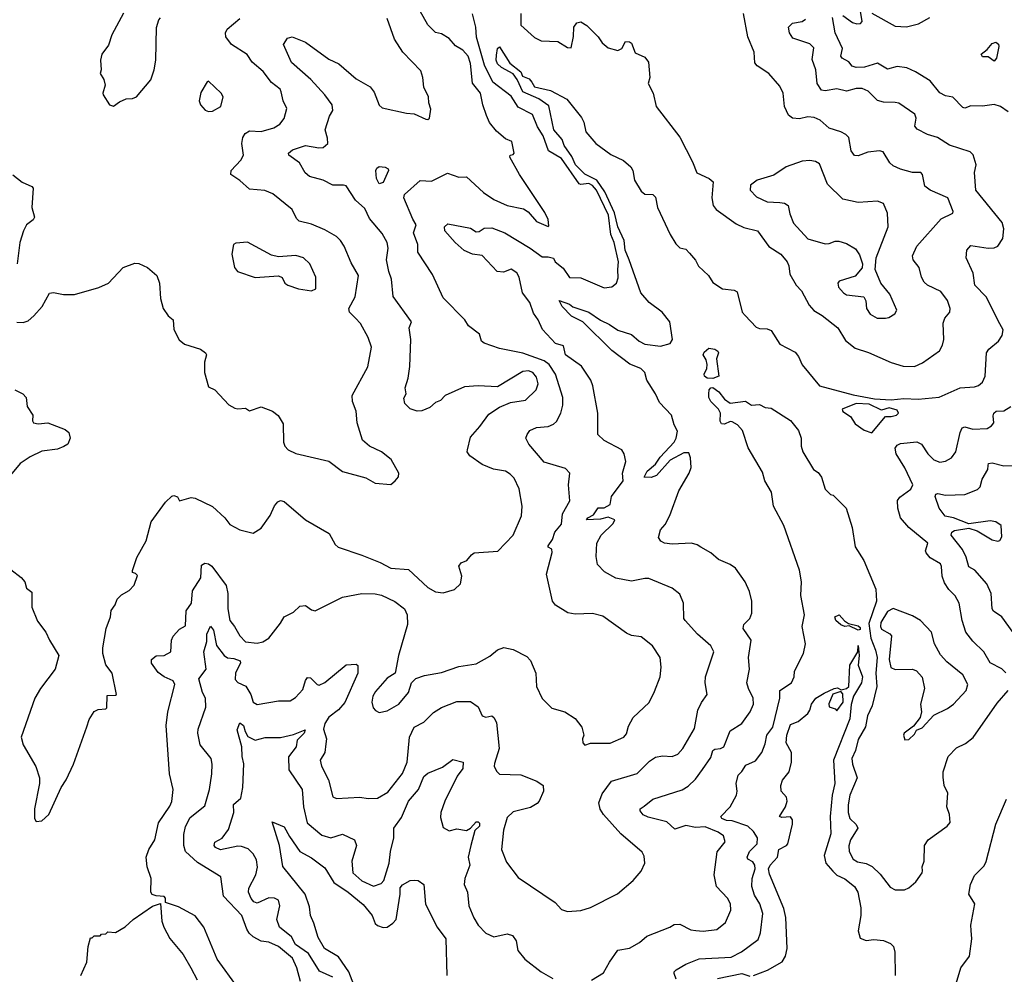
# Model space of a CAD drawing. Extents: x 1468344 to 1613994, y 525695 to 643861.
# Tile 110 of 256: x 1501581 to 1506658, y 633792 to 638713. Entities that reach past the tile are written whole.
import ezdxf

# ---------------------------------------------------------------- set-up
doc = ezdxf.new("R2010")
doc.units = 0

msp = doc.modelspace()

# ---------------------------------------------------------------- linework, layer by layer
at = {"layer": '0CON10XD'}
for points in [[(1502703.8, 633725), (1502599.5, 633869.5), (1502530, 634035), (1502485, 634093.8), (1502400.3, 634140.3), (1502332.5, 634162.5), (1502332.5, 634185), (1502325, 634192.5), (1502285, 634196.7), (1502263.9, 634203.9), (1502256.7, 634215), (1502258, 634285), (1502237.8, 634345), (1502233.3, 634395), (1502247.1, 634435), (1502277.5, 634485), (1502296.6, 634573.4), (1502355, 634658), (1502365, 634683.3), (1502371.5, 634745), (1502352.7, 634825), (1502335.2, 635075), (1502345.3, 635144.7), (1502381.1, 635285), (1502371.4, 635305), (1502325, 635325.3), (1502295, 635347.5), (1502260.5, 635395), (1502260, 635415), (1502285, 635433.3), (1502325.5, 635434.5), (1502359.2, 635455), (1502364.2, 635515), (1502371.2, 635535), (1502405, 635571.2), (1502435, 635587.5), (1502438.9, 635665), (1502466.2, 635705), (1502471.8, 635768.2), (1502515.3, 635835), (1502518.7, 635901.3), (1502535, 635911.9), (1502555, 635908.5), (1502571.5, 635895), (1502645, 635795.7), (1502653.5, 635755), (1502653.2, 635675), (1502664.1, 635615), (1502688.8, 635585), (1502715, 635537.5), (1502745, 635505.5), (1502805, 635499.4), (1502834.2, 635505.8), (1502865, 635523.8), (1502925, 635601.2), (1502943.8, 635635), (1502991.9, 635658.1), (1503025, 635690), (1503055, 635693.8), (1503085, 635671.2), (1503105, 635666.2), (1503245, 635735.4), (1503345, 635754.6), (1503414, 635754), (1503446.4, 635746.4), (1503515, 635712.9), (1503565, 635675.5), (1503578, 635645), (1503579.7, 635595), (1503534.5, 635435), (1503516.2, 635345), (1503475, 635319.2), (1503415, 635250), (1503401.9, 635225), (1503395.8, 635195), (1503403.8, 635165), (1503415, 635151.2), (1503435, 635141.2), (1503475, 635149.2), (1503536.2, 635183.8), (1503586, 635245), (1503601.2, 635295), (1503624.1, 635315.9), (1503667.7, 635332.3), (1503755, 635348), (1503845, 635378.1), (1503935, 635391.9), (1504005, 635431.2), (1504045, 635464), (1504076.4, 635476.4), (1504125, 635466.2), (1504195, 635430), (1504215, 635410), (1504242, 635345), (1504246, 635275), (1504274.2, 635214.2), (1504325, 635164), (1504392.5, 635145), (1504445, 635110), (1504480, 635065), (1504490, 635025), (1504482.5, 635005), (1504483.8, 634985), (1504495, 634972.5), (1504525, 634982.5), (1504625, 634983.3), (1504696, 635015), (1504709.2, 635030.8), (1504719.8, 635070.2), (1504744.5, 635115.5), (1504826.4, 635193.6), (1504855, 635250), (1504882.9, 635325), (1504889.4, 635375), (1504883.1, 635425), (1504844.6, 635484.6), (1504785, 635531.2), (1504735, 635539.2), (1504710.3, 635550.3), (1504587.6, 635637.6), (1504535, 635651.9), (1504445, 635648.1), (1504407.5, 635655), (1504343.8, 635695), (1504328, 635715), (1504297.8, 635855), (1504327, 635967), (1504324, 635984), (1504305, 635993.3), (1504305, 636000), (1504327.5, 636032.5), (1504339.7, 636070.3), (1504375, 636112.5), (1504380.5, 636165), (1504416.8, 636233.2), (1504410.8, 636315), (1504418, 636375), (1504395, 636400), (1504285, 636431.4), (1504206.9, 636525), (1504191.4, 636555), (1504196.9, 636575), (1504211.4, 636595), (1504245, 636610), (1504305, 636616.1), (1504332.8, 636627.2), (1504348.8, 636641.2), (1504371.4, 636685), (1504381.8, 636725), (1504380.9, 636765), (1504344, 636885), (1504311.1, 636935), (1504284.6, 636955), (1504175, 636993.2), (1504055, 637018.3), (1503976.2, 637045), (1503962.5, 637055), (1503951.3, 637091.3), (1503895.8, 637135), (1503876.6, 637166.6), (1503765, 637280), (1503710.1, 637400.1), (1503632.9, 637515), (1503633.1, 637555), (1503610.7, 637615), (1503624.3, 637655), (1503607.1, 637685), (1503560.8, 637795), (1503565, 637812.5), (1503645.8, 637884.2), (1503705, 637881.4), (1503787.5, 637922.5), (1503845, 637900.8), (1503885, 637902.5), (1503972, 637822), (1504025, 637785.4), (1504094, 637755), (1504178.5, 637738.5), (1504202.3, 637722.3), (1504245, 637671.9), (1504305, 637646.2), (1504309.7, 637650.3), (1504305, 637683.3), (1504288.5, 637718.5), (1504158.1, 637915), (1504107.5, 638005), (1504110, 638015), (1504125, 638017.5), (1504130, 638025), (1504118.1, 638085), (1504085, 638098.8), (1504039.3, 638139.3), (1504002.7, 638182.7), (1503988.5, 638218.5), (1503968.1, 638275), (1503957.1, 638335), (1503916.3, 638386.3), (1503905, 638486.7), (1503892.7, 638525), (1503865, 638556.9), (1503828.2, 638578.2), (1503795, 638615.8), (1503755, 638640), (1503725, 638646.7), (1503685, 638686), (1503631.1, 638785)], [(1505825, 638735.3), (1505875, 638698.9), (1505897.9, 638692.1), (1505916.5, 638693.5), (1505925.5, 638704.5), (1505915, 638767.5)], [(1501535, 635878.8), (1501587.7, 635837.7), (1501607.5, 635815), (1501615, 635782.5), (1501642.5, 635762.5), (1501643.3, 635685), (1501673, 635613), (1501716.1, 635556.1), (1501733.9, 635513.9), (1501782.5, 635435), (1501763.8, 635365), (1501687.1, 635265), (1501658, 635215), (1501588.8, 635015), (1501598, 634975), (1501663, 634863), (1501682, 634805), (1501682, 634775), (1501657.5, 634645), (1501657.5, 634595), (1501665, 634580), (1501695, 634582.5), (1501730, 634615), (1501794, 634755), (1501820, 634795), (1501858, 634875), (1501926.7, 635066.7), (1501938.8, 635105), (1501965, 635146.7), (1501985, 635157.5), (1502025, 635160), (1502030, 635165), (1502031.7, 635228.3), (1502075, 635230), (1502080, 635235), (1502057.5, 635345), (1502025, 635387.5), (1502010, 635445), (1502008.6, 635475), (1502025.7, 635575), (1502048, 635635), (1502052.3, 635667.7), (1502073.6, 635696.4), (1502083.3, 635725), (1502105, 635747.5), (1502145, 635770), (1502171.7, 635798.3), (1502187.5, 635847.5), (1502178.3, 635858.3), (1502162.5, 635862.5), (1502163, 635873), (1502185, 635940), (1502233.2, 636026.8), (1502258, 636125), (1502333.3, 636225), (1502365, 636257.5), (1502375, 636260), (1502395, 636252.5), (1502405, 636232.5), (1502465, 636250), (1502485, 636246), (1502575, 636203.8), (1502638.8, 636145), (1502665, 636111.2), (1502715, 636083.3), (1502785, 636066.2), (1502825, 636091.2), (1502872.8, 636157.2), (1502895, 636206.2), (1502911.7, 636228.3), (1502925, 636233.8), (1502945, 636228.8), (1503055.3, 636135.3), (1503176, 636065), (1503207.4, 636007.4), (1503223, 635993), (1503345, 635953.3), (1503440, 635915), (1503495, 635885.6), (1503585, 635879.2), (1503685, 635786), (1503725, 635763.8), (1503765, 635758.8), (1503822.5, 635775), (1503853.8, 635805), (1503860.8, 635845), (1503846, 635895), (1503857.7, 635912.3), (1503886.7, 635925), (1503910, 635955), (1503925, 635963.8), (1504047, 635973), (1504124.5, 636055.5), (1504168.6, 636155), (1504172.5, 636205), (1504156.2, 636295), (1504130, 636350), (1504110.7, 636370.7), (1504085, 636385.5), (1504024.5, 636395.5), (1503965, 636419.2), (1503901.4, 636465), (1503888.6, 636485), (1503889.2, 636495), (1503905, 636561.2), (1503954.2, 636615.8), (1503999.8, 636680.2), (1504054.6, 636715.4), (1504110.9, 636739.1), (1504188.3, 636751.7), (1504244.5, 636805), (1504254.5, 636835.5), (1504245, 636870), (1504226.2, 636895), (1504205, 636902.4), (1504175, 636898.6), (1504045, 636820.9), (1503945, 636825.5), (1503875, 636820), (1503774.6, 636775.4), (1503750.5, 636749.5), (1503725, 636740), (1503695, 636714.3), (1503655, 636696), (1503630, 636695), (1503595, 636706.2), (1503566, 636735), (1503562, 636762), (1503573.3, 636785), (1503568.8, 636815), (1503584.3, 636865), (1503593.1, 636925), (1503596.9, 637065), (1503588.6, 637125), (1503600.8, 637155), (1503506.9, 637286.9), (1503498.5, 637375), (1503483.5, 637415), (1503472.2, 637475), (1503480.9, 637535), (1503475.3, 637565.3), (1503450.5, 637610.5), (1503385, 637688.1), (1503360.5, 637740.5), (1503312.6, 637782.6), (1503265, 637855.8), (1503250.9, 637860.9), (1503195, 637859.4), (1503146.2, 637885), (1503074.8, 637904.8), (1503052.8, 637922.8), (1503023.8, 637975), (1502968.8, 638015), (1502966.7, 638025), (1502988, 638042), (1503055, 638064.6), (1503122.9, 638052.9), (1503145.8, 638055), (1503169.2, 638075), (1503167.3, 638102.7), (1503156, 638145), (1503179, 638215), (1503195.8, 638245), (1503191.2, 638275), (1503155, 638326.2), (1503082.5, 638405), (1502982.7, 638492.7), (1502941.1, 638585), (1502961.7, 638618.3), (1502985, 638624.6), (1503055, 638596.9), (1503175, 638510.4), (1503226, 638486), (1503315, 638408), (1503387.5, 638367.5), (1503408.8, 638338.8), (1503435, 638272.5), (1503449.3, 638259.3), (1503575, 638230.8), (1503615, 638228.6), (1503675, 638200), (1503685, 638198), (1503694.3, 638205.7), (1503701.4, 638251.4), (1503690, 638285), (1503689.2, 638315), (1503664.4, 638365), (1503660, 638415), (1503649.4, 638449.4), (1503555.7, 638545), (1503512.6, 638612.6), (1503475, 638719.4)], [(1501565, 637153.3), (1501598.3, 637151.7), (1501625, 637161.2), (1501654.2, 637185.8), (1501695.8, 637234.2), (1501735, 637302.5), (1501755, 637306.7), (1501806.1, 637296.1), (1501863.9, 637296.1), (1501988.3, 637331.7), (1502038, 637355), (1502115, 637436), (1502175, 637458), (1502195, 637455.7), (1502240, 637435), (1502288, 637395), (1502300.8, 637355), (1502306.2, 637275), (1502320, 637225), (1502347, 637187), (1502372.5, 637165), (1502376.1, 637116.1), (1502403.2, 637063.2), (1502430.5, 637040.5), (1502512.5, 637015), (1502538.8, 636995), (1502543.8, 636985), (1502533, 636947), (1502534.3, 636894.3), (1502555, 636820), (1502587.5, 636805), (1502658.3, 636728.3), (1502690.5, 636710.5), (1502705, 636706.2), (1502745, 636710), (1502766.2, 636696.2), (1502825, 636718), (1502884.5, 636694.5), (1502913, 636673), (1502939.5, 636629.5), (1502940.5, 636535), (1502948.1, 636515), (1502965.5, 636495.5), (1503005, 636477.1), (1503175, 636437.1), (1503245, 636384), (1503365, 636351.2), (1503413.3, 636323.3), (1503495, 636317.5), (1503517.5, 636335), (1503533.6, 636356.4), (1503536.2, 636375), (1503496.2, 636445), (1503446.2, 636485), (1503383.7, 636513.7), (1503348.8, 636545), (1503321.5, 636635), (1503315.6, 636695), (1503296.5, 636745), (1503294.5, 636775), (1503376.1, 636923.9), (1503394.3, 637025), (1503378.1, 637075), (1503337.4, 637147.4), (1503312.5, 637175), (1503281.4, 637205), (1503277.5, 637225), (1503310.8, 637285), (1503328.5, 637395), (1503289.1, 637459.1), (1503253.1, 637545), (1503234.4, 637575), (1503214.2, 637595), (1503155, 637630), (1503085, 637658.5), (1503022, 637675), (1503008, 637688), (1502985, 637734), (1502885.9, 637815.9), (1502845, 637832.7), (1502765, 637838.9), (1502715, 637884.5), (1502669.2, 637915), (1502670.6, 637935), (1502720.5, 637989.5), (1502734.4, 638015), (1502725.5, 638075.5), (1502731.5, 638105), (1502743.6, 638126.4), (1502765, 638139.5), (1502825, 638136.2), (1502891.2, 638155), (1502922.5, 638175), (1502945, 638203.3), (1502958.9, 638255), (1502939.2, 638295), (1502929.4, 638340.6), (1502924.3, 638355), (1502879.7, 638389.7), (1502836, 638446), (1502778.9, 638495), (1502752.9, 638532.9), (1502672.2, 638585), (1502644.3, 638625), (1502641.4, 638645), (1502650, 638665), (1502715, 638718.9)], [(1502116.1, 638746.1), (1502056.2, 638635), (1502037.9, 638582.1), (1502004.4, 638535.6), (1501997.5, 638505), (1502001.2, 638455), (1501996, 638435), (1502013.8, 638405), (1502021.2, 638375), (1502008.8, 638335), (1502011.2, 638325), (1502043.3, 638275), (1502065, 638266.7), (1502095, 638290), (1502130, 638305), (1502163, 638307), (1502182.5, 638315), (1502256.3, 638403.7), (1502274.3, 638455), (1502282.9, 638505), (1502286.4, 638673.6), (1502297.5, 638712.5), (1502307, 638723)], [(1504151.6, 638261.6), (1504115, 638319.2), (1504021.2, 638391.2), (1503978.1, 638478.1), (1503936.4, 638623.6), (1503932.1, 638675), (1503915, 638743.3)], [(1504622.9, 633855), (1504665, 633916.2), (1504725, 633925.8), (1504776.2, 633955), (1504815, 633988.1), (1504933.3, 634035), (1504955, 634048.8), (1504985, 634050), (1505041.5, 634021.5), (1505067.1, 634017.1), (1505105, 634014.6), (1505175, 634023.1), (1505221.1, 634058.9), (1505247.4, 634122.6), (1505245.4, 634155), (1505230.4, 634185), (1505173.2, 634245), (1505161.1, 634305), (1505177.5, 634422.5), (1505218.1, 634475), (1505210, 634505), (1505182, 634525), (1505115, 634551.6), (1505065, 634548.6), (1505015, 634558), (1504959.7, 634539.7), (1504918.5, 634578.5), (1504821.4, 634601.4), (1504795, 634614.2), (1504780, 634635), (1504780, 634645), (1504800.8, 634659.2), (1504846.2, 634693.8), (1504997.5, 634742.5), (1505027.6, 634762.4), (1505065, 634797.5), (1505102.5, 634847.5), (1505145, 634910), (1505155.4, 634945), (1505165, 634952.8), (1505195, 634955.4), (1505211.1, 634965), (1505245, 635047.5), (1505305, 635085.5), (1505347.1, 635145), (1505363.9, 635185), (1505362.9, 635215), (1505338.2, 635265), (1505330.9, 635295), (1505344.4, 635365), (1505339.4, 635425), (1505352.5, 635515), (1505311.4, 635575), (1505314.2, 635595), (1505345, 635626), (1505356.4, 635653.6), (1505355.6, 635715), (1505344.3, 635765), (1505322.5, 635815), (1505271.2, 635885), (1505245, 635903.8), (1505185, 635930), (1505145, 635963.8), (1505093.3, 635993.3), (1505075, 636006), (1505045, 636014.2), (1504945, 636008.8), (1504906.1, 636013.9), (1504886.7, 636025), (1504874.2, 636044.2), (1504885, 636083.3), (1504908.8, 636111.2), (1504932.6, 636157.4), (1504979.5, 636285), (1505033.1, 636375), (1505042.9, 636405), (1505039.2, 636455), (1505030.5, 636480.5), (1505005, 636480.9), (1504935, 636442), (1504865, 636363.3), (1504836.3, 636353.7), (1504800.8, 636355), (1504815.8, 636385), (1504858.5, 636421.5), (1504882.6, 636457.4), (1504956.3, 636535), (1504966.6, 636555), (1504972.5, 636592.5), (1504956, 636625), (1504942, 636675), (1504879.5, 636739.5), (1504860, 636785), (1504814.3, 636855), (1504804.2, 636895), (1504784.3, 636915), (1504727.3, 636937.3), (1504635, 637008), (1504485, 637156.2), (1504426.9, 637185), (1504378.6, 637235), (1504362.5, 637265), (1504415, 637245.9), (1504432.4, 637232.4), (1504515, 637204.6), (1504575, 637163.3), (1504622.1, 637142.1), (1504665, 637113.3), (1504735, 637090.7), (1504775, 637055.2), (1504805, 637040.2), (1504885, 637030.4), (1504935, 637044.5), (1504947.7, 637065), (1504932.6, 637155), (1504893.4, 637205), (1504826.2, 637255), (1504783.9, 637305), (1504724.3, 637474.3), (1504702.2, 637525), (1504697.1, 637575), (1504664.7, 637645), (1504647.5, 637717.5), (1504597.9, 637825), (1504556.3, 637886.3), (1504495, 637916.1), (1504446, 637965), (1504427.1, 638007.1), (1504387.7, 638065), (1504378.2, 638095), (1504334.7, 638145), (1504308.7, 638268.7), (1504258.1, 638305), (1504175, 638340.8), (1504145.3, 638405.3), (1504125, 638434.4), (1504065, 638467.1), (1504044.7, 638485), (1504038.5, 638505), (1504039.8, 638530.2), (1504044.6, 638565), (1504055, 638572.9), (1504108.7, 638488.7), (1504164.5, 638445), (1504172.7, 638422.7), (1504208.5, 638408.5), (1504220.9, 638390.9), (1504235, 638367.1), (1504317.9, 638347.9), (1504402.9, 638302.9), (1504478.2, 638208.2), (1504490.6, 638185), (1504500.4, 638135), (1504552.5, 638075), (1504628.4, 638018.4), (1504695, 637987.7), (1504731.5, 637955), (1504742.1, 637935), (1504750.5, 637885), (1504785, 637828.8), (1504805, 637813.8), (1504845, 637812.3), (1504859, 637799), (1504869.4, 637745), (1504935.6, 637605), (1504965, 637558), (1504985, 637536.2), (1505015, 637530), (1505035, 637510), (1505065, 637474), (1505081.6, 637441.6), (1505132.5, 637395), (1505155, 637358.6), (1505205, 637326.2), (1505265, 637318), (1505279.7, 637309.7), (1505305.9, 637205.9), (1505321.7, 637188.3), (1505378, 637128), (1505395, 637120.6), (1505435, 637120), (1505455, 637110.8), (1505501.1, 637041.1), (1505579.5, 636999.5), (1505596.6, 636976.6), (1505615, 636933.2), (1505705, 636826.2), (1505878.3, 636778.3), (1505988.9, 636758.9), (1506075, 636752.7), (1506140.1, 636759.9), (1506213.1, 636756.9), (1506322.1, 636767.9), (1506430, 636815), (1506505, 636820), (1506525, 636826.9), (1506545.7, 636845), (1506559.5, 636875), (1506566.2, 636995), (1506578.8, 637015), (1506628.6, 637055), (1506646.9, 637085), (1506651.9, 637115), (1506635.6, 637145), (1506564.8, 637284.8), (1506506.4, 637345), (1506496.9, 637406.9), (1506461.8, 637485), (1506464.5, 637525), (1506485, 637548.5), (1506575, 637534.5), (1506605, 637536.9), (1506624.5, 637545.5), (1506650, 637585), (1506655.6, 637635), (1506647.3, 637667.3), (1506510.4, 637835), (1506504.6, 637925), (1506513.3, 637965), (1506496.8, 638016.8), (1506482.5, 638032.5), (1506375, 638065.5), (1506314, 638105), (1506261.8, 638121.8), (1506208.2, 638148.2), (1506196.9, 638165), (1506203.5, 638205), (1506195.9, 638225.9), (1506115, 638283.1), (1506095, 638286.5), (1506035, 638288.2), (1506005, 638296.9), (1505955.2, 638345.2), (1505925, 638357.7), (1505895, 638358), (1505845, 638345.4), (1505795, 638356.7), (1505735, 638346.2), (1505715, 638349.4), (1505693.8, 638385), (1505686.9, 638455), (1505667.3, 638507.3), (1505675, 638568), (1505655, 638588.2), (1505567.1, 638617.1), (1505550, 638645), (1505544.5, 638675), (1505565, 638694.4), (1505615, 638703.9), (1505633.6, 638716.4)], [(1504165.6, 638745), (1504164.3, 638685), (1504235, 638620.8), (1504270, 638605), (1504355, 638600), (1504405, 638570), (1504425, 638567.5), (1504437, 638627), (1504437.5, 638675), (1504453.9, 638696.1), (1504475, 638702.5), (1504505, 638683.3), (1504563.8, 638625), (1504585, 638593.8), (1504615, 638568.8), (1504665, 638554), (1504685, 638564.2), (1504705, 638600.8), (1504725, 638599.1), (1504735, 638591.9), (1504755, 638542), (1504805, 638520.8), (1504824, 638495), (1504830, 638415), (1504820.8, 638385), (1504846.9, 638335), (1504862.2, 638265), (1504985, 638107.5), (1505050.4, 637980.4), (1505073, 637923), (1505136, 637895), (1505156.9, 637876.9), (1505150, 637795), (1505156.7, 637755), (1505172.9, 637735), (1505275, 637660.6), (1505315, 637642.1), (1505386.2, 637625), (1505443.7, 637543.7), (1505505, 637504.2), (1505537.8, 637465), (1505546.5, 637445), (1505551.9, 637401.9), (1505585, 637343.8), (1505612, 637315), (1505651.7, 637241.7), (1505675, 637214.4), (1505718.3, 637188.3), (1505798.9, 637125), (1505839.3, 637059.3), (1505889.1, 637019.1), (1505957, 636997), (1506075, 636946.2), (1506137.1, 636927.1), (1506195, 636925.9), (1506236.1, 636943.9), (1506324.6, 637005.4), (1506339.4, 637035), (1506345.5, 637065), (1506342.1, 637147.9), (1506352, 637175), (1506378, 637205), (1506378.1, 637225), (1506365.5, 637265), (1506331.2, 637311.2), (1506262.5, 637345), (1506245, 637360), (1506231.1, 637385), (1506219.2, 637435), (1506188.1, 637475), (1506184.5, 637495), (1506207.8, 637545), (1506332.7, 637687.3), (1506392, 637715), (1506394, 637725), (1506366.2, 637795), (1506275.6, 637835), (1506249.1, 637855), (1506235.7, 637915.7), (1506227.5, 637925), (1506184.1, 637925.9), (1506122.3, 637942.2), (1506085, 637959.5), (1506068.5, 637975), (1506032.7, 638032.7), (1506015, 638036.7), (1505955, 638029.5), (1505905, 638011.9), (1505885, 638012.5), (1505867.6, 638037.6), (1505855.7, 638105), (1505840.9, 638120.9), (1505815, 638135.5), (1505755, 638153.5), (1505709.2, 638195), (1505678.3, 638208.3), (1505645, 638211.9), (1505602.3, 638202.3), (1505565.6, 638205.6), (1505545, 638221.4), (1505523.8, 638265), (1505517.3, 638335), (1505499.7, 638369.7), (1505444, 638435), (1505383.3, 638475), (1505370.9, 638490.9), (1505367.9, 638545), (1505336.2, 638625), (1505313.5, 638745)], [(1506678, 638238), (1506638, 638265), (1506605, 638276.7), (1506545, 638267.8), (1506485, 638269.4), (1506455, 638257.8), (1506445, 638260.5), (1506393.2, 638313.2), (1506355, 638320.6), (1506325, 638336.9), (1506275, 638397.5), (1506200.9, 638445), (1506155.5, 638465.5), (1506105, 638471.1), (1506055, 638458.8), (1506005, 638489.5), (1505937.8, 638467.8), (1505895, 638466.1), (1505873.6, 638473.6), (1505856.7, 638496.7), (1505822.5, 638515), (1505815.6, 638525), (1505823.3, 638565), (1505785.7, 638645), (1505772.5, 638725)], [(1505975, 638746.2), (1506095, 638679.6), (1506153.1, 638676.9), (1506215, 638692.5), (1506274.7, 638725.3)], [(1506605, 638500), (1506575, 638521.2), (1506545, 638521.1), (1506538.9, 638535), (1506570.2, 638559.8), (1506595, 638590), (1506615, 638596.9), (1506627.6, 638587.6), (1506630, 638575), (1506618.6, 638515), (1506605, 638500)], [(1502555, 638240), (1502575, 638242), (1502617.5, 638265), (1502629.2, 638315), (1502618.8, 638335), (1502555, 638396.7), (1502547, 638393), (1502515, 638337.5), (1502506.2, 638295), (1502513.3, 638275), (1502536.2, 638246.2), (1502555, 638240)], [(1503029.3, 633755), (1503010.3, 633825), (1502986.9, 633875), (1502915, 633934.7), (1502865, 633956.7), (1502825, 633962.5), (1502785, 633985.4), (1502763.5, 634003.5), (1502752, 634025), (1502725.6, 634095.6), (1502632.3, 634195), (1502617.1, 634295), (1502497.5, 634367.5), (1502436.1, 634425), (1502427.6, 634455), (1502426.8, 634513.2), (1502435, 634554.2), (1502459.9, 634600.1), (1502535, 634660), (1502559.4, 634745), (1502571.8, 634825), (1502573.9, 634875), (1502568.5, 634905), (1502511.9, 634975), (1502498.9, 635035), (1502500.5, 635055), (1502540.9, 635169.1), (1502539.2, 635215), (1502522.5, 635245), (1502503.6, 635315), (1502541.5, 635365), (1502529.8, 635455), (1502545, 635507.5), (1502545.2, 635545), (1502565, 635585.7), (1502579.2, 635565), (1502595, 635487.1), (1502635, 635434.5), (1502652.5, 635422.5), (1502685, 635420), (1502718.1, 635408.1), (1502719.3, 635395), (1502694, 635346), (1502691.9, 635311.9), (1502705, 635296.8), (1502746.9, 635276.9), (1502773.1, 635235), (1502784.6, 635195), (1502805, 635182.1), (1502915, 635201.9), (1502975, 635201.1), (1503002.1, 635217.9), (1503040.5, 635259.5), (1503054.2, 635305.8), (1503065, 635321.3), (1503079.7, 635319.7), (1503114.4, 635285), (1503125, 635281.9), (1503155, 635296), (1503265, 635386.7), (1503315, 635390), (1503323.9, 635383.9), (1503324.5, 635345), (1503256.6, 635193.5), (1503224.5, 635155.5), (1503175, 635117.4), (1503153.8, 635085), (1503147.6, 635055), (1503163.1, 635005), (1503159.9, 634980.1), (1503154.7, 634935.3), (1503130, 634895), (1503137.8, 634865), (1503173.5, 634793.5), (1503195, 634706.7), (1503215, 634698), (1503335, 634704.3), (1503377.9, 634697.9), (1503425, 634700), (1503478.5, 634731.5), (1503553.9, 634826.1), (1503579.4, 634885), (1503591.1, 635015), (1503615.6, 635065), (1503665, 635091.1), (1503715, 635140.7), (1503755, 635166.7), (1503835, 635197.8), (1503905, 635198), (1503945, 635170), (1503965, 635124.2), (1503985, 635118), (1504015, 635124.2), (1504026.3, 635116.3), (1504039.7, 635089.7), (1504053.8, 634956.2), (1504028.3, 634878.3), (1504027.5, 634865), (1504038.8, 634838.8), (1504054.2, 634824.2), (1504165, 634820), (1504248, 634788), (1504279.2, 634765), (1504281.2, 634735), (1504260, 634685), (1504248.3, 634671.7), (1504215, 634651.9), (1504125, 634629.5), (1504095, 634600.6), (1504075.4, 634535.4), (1504064.6, 634435), (1504090.2, 634370.2), (1504151.1, 634291.1), (1504341.4, 634161.4), (1504375, 634126), (1504405.9, 634115.9), (1504475, 634121.4), (1504523.6, 634136.4), (1504663.6, 634206.4), (1504743.8, 634275), (1504785, 634323.8), (1504804, 634365), (1504800.6, 634400.6), (1504790.9, 634420.9), (1504681.4, 634515), (1504591.1, 634615), (1504573.8, 634643.8), (1504566.4, 634675), (1504585, 634722.2), (1504633, 634787), (1504765, 634827.5), (1504829.2, 634890.8), (1504858.9, 634911.1), (1504895, 634918.5), (1504945, 634914.5), (1504975, 634925.8), (1505000, 634955), (1505060.5, 635059.5), (1505077.2, 635152.8), (1505096.5, 635193.5), (1505126, 635235), (1505115.7, 635295), (1505117.5, 635325), (1505159.4, 635455), (1505144.3, 635485), (1505075.3, 635545.3), (1505012, 635615), (1505005.8, 635625.8), (1505004.3, 635705.7), (1504985, 635750.8), (1504945, 635782.9), (1504825, 635831.4), (1504805, 635832.9), (1504735, 635819.2), (1504655, 635833.3), (1504597, 635867), (1504560.8, 635905), (1504553.3, 635945), (1504556, 636015), (1504580, 636055), (1504641.2, 636115), (1504650, 636135), (1504615, 636148.6), (1504575, 636138.1), (1504503.5, 636135), (1504510.6, 636145), (1504539.8, 636160.2), (1504564.1, 636195.9), (1504595, 636197), (1504625, 636214.3), (1504633.2, 636255), (1504693.2, 636335), (1504689.1, 636375), (1504706.7, 636435), (1504698.1, 636475), (1504685, 636495.8), (1504595, 636543.8), (1504561.2, 636575), (1504561.4, 636685), (1504535.9, 636825.9), (1504525.4, 636855), (1504477.4, 636927.4), (1504396, 636985), (1504385, 637032.5), (1504344.3, 637044.3), (1504276.6, 637116.6), (1504255, 637165.8), (1504230.3, 637200.3), (1504210.5, 637255), (1504172.9, 637305), (1504157.1, 637385), (1504145, 637408.6), (1504115, 637426.9), (1504075, 637412), (1504042, 637415), (1503965, 637496.7), (1503915, 637504), (1503873.5, 637523.5), (1503826.4, 637565), (1503772.9, 637625), (1503771.5, 637645), (1503789.1, 637660.9), (1503905, 637637.8), (1503935, 637619.4), (1503949.5, 637620.5), (1503975, 637638.2), (1504015, 637639.6), (1504082, 637615), (1504212.2, 637535), (1504275, 637490), (1504305, 637491.2), (1504333.5, 637483.5), (1504341.8, 637465), (1504383, 637433), (1504415, 637383.9), (1504475, 637381.5), (1504595, 637330.8), (1504635, 637336.2), (1504658.8, 637355), (1504667.3, 637382.7), (1504664.3, 637425), (1504669.2, 637465), (1504645.6, 637565), (1504629.2, 637605), (1504616.6, 637705), (1504554.6, 637835), (1504535, 637859), (1504515, 637869), (1504475, 637862.7), (1504465, 637866.7), (1504375, 637997.2), (1504307.6, 638037.6), (1504279.6, 638115), (1504250.5, 638160.5), (1504225, 638224.7), (1504151.6, 638261.6)], [(1503435, 637867.5), (1503421.2, 637895), (1503418, 637935), (1503422.2, 637947.8), (1503433.6, 637956.4), (1503465, 637953.5), (1503480, 637945), (1503482.9, 637935), (1503455, 637873.3), (1503435, 637867.5)], [(1506045, 637174.4), (1506062.5, 637177.5), (1506093.6, 637196.4), (1506103.3, 637215), (1506067.3, 637297.3), (1506020.6, 637355), (1505992.5, 637425), (1505997.1, 637485), (1506058.6, 637645), (1506055.7, 637715), (1506035, 637765.8), (1506005, 637778.1), (1505905, 637770.4), (1505825, 637788.5), (1505746.5, 637865), (1505705, 637969.2), (1505685, 637981.4), (1505655, 637986.7), (1505615, 637983.3), (1505532.5, 637955), (1505468.8, 637911.2), (1505383.4, 637886.6), (1505349.4, 637860.6), (1505346.9, 637835), (1505380.4, 637800.4), (1505435, 637774.7), (1505500.4, 637770.4), (1505525, 637767.3), (1505543.1, 637755), (1505551.5, 637711.5), (1505571.4, 637665), (1505645, 637583.3), (1505735, 637558.2), (1505755, 637559.2), (1505785, 637571.5), (1505805, 637570.8), (1505845, 637560), (1505891.2, 637531.2), (1505911.7, 637501.7), (1505926.7, 637455), (1505925.9, 637434.1), (1505889.7, 637390.3), (1505806.7, 637365), (1505800, 637355), (1505802.5, 637335), (1505828, 637305), (1505845, 637294.4), (1505933.8, 637283.8), (1505944, 637264), (1505948.1, 637225), (1505965.5, 637195.5), (1506002.5, 637175), (1506045, 637174.4)], [(1501545, 637913.8), (1501592.5, 637875), (1501643.6, 637853.6), (1501650, 637845), (1501643.3, 637745), (1501657.5, 637695), (1501649.5, 637680.5), (1501616.2, 637655), (1501600, 637625), (1501580.8, 637565), (1501567.1, 637455)], [(1503085, 637314.8), (1503108, 637325), (1503108, 637385), (1503076, 637455), (1503043.3, 637485), (1503005, 637496.7), (1502915, 637491.4), (1502878.8, 637498.8), (1502755, 637566), (1502695, 637561.2), (1502683.3, 637555), (1502674, 637505), (1502688.8, 637435), (1502704, 637415), (1502795.5, 637384.5), (1502915, 637392), (1502933.9, 637383.9), (1502947.5, 637355), (1502963.3, 637345), (1503018, 637325), (1503085, 637314.8)], [(1505155, 636864.1), (1505125, 636865.3), (1505112.5, 636875), (1505110.6, 636885), (1505123.9, 636915), (1505125.5, 636935), (1505120, 636960), (1505105.8, 636985), (1505110.9, 636999.1), (1505135, 637020), (1505165.8, 637015), (1505180.5, 637005), (1505183.5, 636995), (1505173.1, 636965), (1505186, 636875), (1505155, 636864.1)], [(1501555, 636804.2), (1501597.5, 636785), (1501613.3, 636765), (1501619.3, 636719.3), (1501648.8, 636675), (1501646.2, 636645), (1501651.2, 636635), (1501675, 636629.4), (1501725, 636634.5), (1501815, 636600.6), (1501834.4, 636584.4), (1501841.4, 636555), (1501829.2, 636525), (1501808.1, 636511.9), (1501775, 636498.2), (1501695, 636488.5), (1501635, 636458.9), (1501583.8, 636425), (1501525, 636353.8)], [(1504966.7, 633766.7), (1504955.8, 633795), (1504956, 633805), (1504966.2, 633815), (1505015.7, 633844.3), (1505085, 633871.8), (1505249.3, 633880.7), (1505302.9, 633907.1), (1505389.6, 633970.4), (1505401.5, 634005), (1505412.1, 634105), (1505397.3, 634155), (1505369.7, 634199.7), (1505355.3, 634245), (1505357.3, 634285), (1505372.5, 634335), (1505371.1, 634355), (1505361.7, 634371.7), (1505335.7, 634385.7), (1505331.4, 634395), (1505343.8, 634425), (1505384, 634465), (1505385.4, 634495), (1505365, 634527.5), (1505335.2, 634555.2), (1505255, 634582.3), (1505225, 634585.4), (1505201.9, 634595), (1505197.1, 634605), (1505244.4, 634655), (1505276.4, 634715), (1505280.5, 634735), (1505275.7, 634775), (1505285, 634818.8), (1505305, 634836.7), (1505325, 634870), (1505375, 634891.4), (1505407.5, 634935), (1505425, 634980), (1505432.7, 635025), (1505463.7, 635066.3), (1505500.6, 635215), (1505500.8, 635255), (1505560, 635295), (1505573.6, 635325), (1505576.2, 635355), (1505622.2, 635445), (1505633.3, 635495), (1505615.6, 635585), (1505627.5, 635645), (1505608.7, 635745), (1505611.9, 635815), (1505601.6, 635875), (1505520.4, 636105), (1505468.4, 636205), (1505457.4, 636277.4), (1505422.5, 636335), (1505411.2, 636381.2), (1505336.6, 636506.6), (1505308.1, 636595), (1505281.8, 636625), (1505255, 636640.3), (1505245, 636641.5), (1505215, 636627.2), (1505199.2, 636629.2), (1505193, 636643), (1505195.2, 636685), (1505184.8, 636705), (1505144.2, 636745), (1505135.2, 636765), (1505134.8, 636784.8), (1505135.6, 636805), (1505144.2, 636815.8), (1505155, 636816.8), (1505186.1, 636795), (1505215, 636757.5), (1505245, 636736.2), (1505323.8, 636746.2), (1505355, 636725.8), (1505395, 636729.2), (1505425, 636714), (1505455, 636711.2), (1505555, 636647.5), (1505596.7, 636595), (1505610, 636555), (1505610, 636515), (1505618.5, 636485), (1505674.3, 636395), (1505698, 636378), (1505715.8, 636355), (1505735, 636293.3), (1505762.5, 636265), (1505775, 636262.5), (1505843.3, 636195), (1505874, 636095), (1505889.2, 635995), (1505933.8, 635925), (1505996.4, 635776.4), (1505998.6, 635715), (1505960.2, 635599.8), (1505969.4, 635525)], [(1505975, 636583.3), (1506045, 636667.5), (1506075, 636666.7), (1506102.5, 636675), (1506112.5, 636685), (1506105, 636700), (1506065, 636712), (1506025, 636700), (1505960.8, 636730.8), (1505895, 636734.5), (1505822.5, 636705), (1505825, 636692.5), (1505865, 636666.7), (1505888.9, 636628.9), (1505935, 636597.1), (1505975, 636583.3)], [(1506666, 635346), (1506645, 635366.5), (1506585, 635396.9), (1506552.5, 635455), (1506495, 635509.4), (1506458.9, 635555), (1506441.2, 635615), (1506425.4, 635705), (1506405, 635743.1), (1506371.4, 635775), (1506350.3, 635810.3), (1506337.3, 635845), (1506334.4, 635894.4), (1506328.2, 635908.2), (1506275, 635938.6), (1506255, 635964), (1506251.5, 635975), (1506263.3, 636015), (1506165, 636094.5), (1506122.1, 636145), (1506108.5, 636195), (1506108.1, 636235), (1506118.7, 636251.3), (1506176.9, 636293.1), (1506187.1, 636315), (1506145, 636402.5), (1506099.6, 636475), (1506095.5, 636505), (1506105, 636519.4), (1506122.3, 636527.7), (1506206.9, 636536.9), (1506231.4, 636525), (1506262.9, 636475), (1506295, 636444.6), (1506325, 636432.7), (1506355, 636436.7), (1506385.7, 636455), (1506407.8, 636485), (1506429.8, 636585), (1506440.8, 636609.2), (1506455, 636614.2), (1506495, 636602.8), (1506570, 636605), (1506591.4, 636618.6), (1506603.8, 636635), (1506600.5, 636670.5), (1506604, 636685), (1506615.5, 636694.5), (1506655, 636697.1), (1506691.3, 636718.7)], [(1506703.6, 635553.6), (1506645.7, 635635), (1506603.2, 635663.2), (1506595.6, 635675), (1506590.6, 635755), (1506567.3, 635805), (1506505.9, 635875.9), (1506475, 635891.9), (1506461.8, 635941.8), (1506442.2, 635982.2), (1506384.6, 636055.4), (1506388.2, 636071.8), (1506400.8, 636079.2), (1506475, 636092.2), (1506517.4, 636077.4), (1506595, 636031.1), (1506625, 636024.2), (1506635, 636028), (1506645, 636047.5), (1506641.1, 636105), (1506615, 636123.6), (1506585, 636129.3), (1506475, 636114), (1506395.8, 636145), (1506353.5, 636153.5), (1506322.2, 636195), (1506302.1, 636255), (1506305, 636267.5), (1506315, 636270.6), (1506355, 636261.5), (1506455, 636265.9), (1506519, 636291), (1506532.9, 636305), (1506544, 636345), (1506573.5, 636395), (1506575.6, 636415), (1506576, 636425), (1506595, 636428.9), (1506655, 636412.5), (1506725.5, 636415.5)], [(1506145, 635000), (1506165, 635002.5), (1506195, 635030), (1506205, 635050), (1506235, 635062), (1506295, 635128.1), (1506365, 635162.2), (1506395.3, 635184.7), (1506461.5, 635255), (1506470.8, 635285), (1506444.5, 635335), (1506362.3, 635402.3), (1506329.3, 635439.3), (1506298.2, 635495), (1506282.9, 635555), (1506226.3, 635616.3), (1506185, 635639.5), (1506085, 635677.2), (1506055, 635662.5), (1506022.2, 635605), (1506019.4, 635585), (1506025, 635570.9), (1506067.3, 635547.3), (1506076, 635536), (1506064.3, 635415), (1506073.3, 635373.3), (1506095, 635362.4), (1506185.4, 635365.4), (1506205, 635355.7), (1506235, 635324), (1506246.9, 635265), (1506225.8, 635184.2), (1506230.6, 635145), (1506224.4, 635115.6), (1506189.3, 635070.7), (1506142, 635035), (1506138.8, 635025), (1506145, 635000)], [(1505905, 635566), (1505858.8, 635588.8), (1505835, 635585.6), (1505815, 635592.7), (1505789.4, 635615), (1505784.6, 635635.4), (1505806.7, 635645), (1505833.6, 635613.6), (1505855, 635600.8), (1505905, 635587.5), (1505915, 635579.2), (1505915, 635568.8), (1505905, 635566)], [(1505969.4, 635525), (1505993.6, 635463.6), (1506001.7, 635425), (1505995.5, 635345), (1506000, 635275), (1505976.4, 635175), (1505952.5, 635125), (1505942.3, 635067.7), (1505905, 635002.2), (1505890.3, 634945), (1505871.3, 634905), (1505874.7, 634875), (1505899.6, 634805), (1505861.8, 634715), (1505852.6, 634665), (1505852.8, 634625), (1505861.8, 634595), (1505894.7, 634564.7), (1505902.2, 634545), (1505864.6, 634485), (1505856.1, 634453.9), (1505857.7, 634425), (1505878.1, 634385), (1505901.1, 634371.1), (1505945, 634362.1), (1505977.3, 634347.3), (1506018.2, 634308.2), (1506070.2, 634240.2), (1506095, 634227.1), (1506143.4, 634226.6), (1506165, 634236.9), (1506201.1, 634268.9), (1506234, 634315), (1506235.9, 634325.9), (1506234.3, 634345), (1506244.4, 634375), (1506245.8, 634455), (1506266, 634485), (1506364, 634556), (1506378.9, 634575), (1506374.6, 634615), (1506360.9, 634655), (1506367.1, 634725), (1506348, 634765), (1506342.7, 634807.3), (1506343.1, 634835), (1506369.4, 634915), (1506410.9, 634959.1), (1506457.8, 634982.2), (1506498.1, 635011.9), (1506620.9, 635189.1), (1506678.5, 635255)], [(1505365, 633784.7), (1505437, 633813), (1505513.3, 633856.7), (1505529.8, 633885), (1505538.1, 633925), (1505532, 634085), (1505521.4, 634131.4), (1505447.1, 634307.1), (1505442.8, 634335), (1505450.8, 634355), (1505487.9, 634395), (1505495.4, 634435), (1505534.5, 634455), (1505542.1, 634465), (1505565.2, 634565), (1505565, 634588), (1505555, 634602.7), (1505510.4, 634600.4), (1505498.8, 634605), (1505530.3, 634655), (1505538.4, 634685), (1505535.7, 634705.7), (1505507.4, 634735), (1505505.3, 634765), (1505515, 634792.2), (1505549.5, 634835), (1505561.5, 634885), (1505560, 634935), (1505533.9, 634985), (1505536.2, 635025), (1505555, 635079.1), (1505594.6, 635095.4), (1505644.2, 635135.8), (1505655.9, 635154.1), (1505663.8, 635185), (1505686, 635215), (1505729.2, 635240.8), (1505780, 635265), (1505797.7, 635267.7), (1505817.5, 635257.5), (1505845, 635264.6), (1505856.8, 635275), (1505861.5, 635385), (1505903.3, 635455), (1505905, 635487.5), (1505909.4, 635435), (1505904.5, 635385), (1505926.8, 635325), (1505921, 635295), (1505880.4, 635225), (1505868.1, 635181.9), (1505861.4, 635108.6), (1505777.3, 634895), (1505783.8, 634775), (1505770.6, 634715), (1505759.8, 634605), (1505764, 634515), (1505729.6, 634405), (1505737.9, 634365), (1505773, 634323), (1505795, 634303.6), (1505835, 634284.6), (1505885.5, 634245), (1505902, 634215), (1505917.8, 634135), (1505918.7, 634095), (1505903.7, 634015), (1505915, 633977.5), (1505945, 633965.4), (1505985, 633970.4), (1506035, 633965.4), (1506071.2, 633951.2), (1506086.9, 633935), (1506093.3, 633905), (1506094.6, 633785)], [(1505795, 635150), (1505827.7, 635195), (1505825, 635237.5), (1505815, 635250), (1505773.3, 635236.7), (1505753.6, 635186.4), (1505755, 635170), (1505785, 635160), (1505795, 635150)], [(1503195, 633776.8), (1503127.5, 633807.5), (1503069.4, 633899.4), (1503003.6, 633945), (1502982.3, 633985), (1502920.4, 634035), (1502907.2, 634075), (1502921.8, 634145), (1502914.7, 634174.7), (1502894.7, 634184.7), (1502865, 634186.4), (1502805, 634159.1), (1502788.6, 634165), (1502775, 634181.9), (1502760, 634215), (1502761.8, 634235), (1502797.5, 634305), (1502806.3, 634343.7), (1502802.6, 634382.6), (1502785, 634413.3), (1502758.5, 634438.5), (1502725, 634450.5), (1502705, 634452.7), (1502616, 634434), (1502590, 634445), (1502584.3, 634455), (1502587.1, 634472.9), (1502625, 634493.1), (1502657.7, 634537.7), (1502685.4, 634625), (1502683.3, 634666.7), (1502720.3, 634699.7), (1502730.5, 634755), (1502736.8, 634876.8), (1502727.5, 634915), (1502726.9, 634965), (1502702.3, 635052.3), (1502715, 635087.5), (1502733.9, 635075), (1502742.9, 635042.9), (1502757.8, 635017.8), (1502795, 634998.2), (1502846.9, 635013.1), (1502925, 635012.5), (1502992.8, 635027.2), (1503052.5, 635052.5), (1503047.5, 635035), (1503011.1, 634998.9), (1503006.4, 634965), (1502967.4, 634912.6), (1502967.9, 634845), (1503036.9, 634745), (1503044.2, 634655), (1503062.3, 634572.3), (1503139, 634509), (1503185.3, 634494.7), (1503245, 634514), (1503306.4, 634485), (1503317.1, 634455), (1503293.6, 634375), (1503298.5, 634315), (1503345, 634274.4), (1503405, 634245.8), (1503445, 634260.6), (1503459.1, 634275), (1503485.9, 634365), (1503492.4, 634425), (1503510.2, 634495), (1503509.6, 634545), (1503550.3, 634599.7), (1503585.3, 634685), (1503637.1, 634745), (1503665, 634812), (1503685, 634829.2), (1503761.2, 634858.8), (1503815, 634899.6), (1503867.5, 634885), (1503865, 634852.5), (1503836.9, 634813.1), (1503772.3, 634685), (1503752.3, 634625), (1503750.7, 634599.3), (1503765, 634548), (1503795, 634531.9), (1503835, 634541.1), (1503885, 634532.9), (1503905.7, 634544.3), (1503935, 634578.2), (1503945, 634578.5), (1503951.2, 634571.2), (1503951.5, 634555), (1503927.8, 634532.2), (1503906.5, 634455), (1503894, 634395), (1503902.7, 634355), (1503875.6, 634285), (1503873.3, 634255), (1503889.6, 634215), (1503896.7, 634145), (1503922, 634082), (1503944.4, 634045), (1503985, 634002.9), (1504025, 633984.3), (1504095, 634000), (1504121.9, 633991.9), (1504141.2, 633965), (1504149.4, 633915), (1504185, 633869.2), (1504270, 633805), (1504329.4, 633769.4)], [(1506410, 633745), (1506434.4, 633825), (1506478.6, 633885), (1506490.8, 633975), (1506487.7, 634017.7), (1506485.8, 634045), (1506506.2, 634155), (1506474.5, 634204.5), (1506482.9, 634255), (1506505, 634301.2), (1506555, 634351.2), (1506565, 634373.8), (1506614, 634565), (1506670, 634695)], [(1503311.5, 633715), (1503278.4, 633805), (1503225, 633881.5), (1503153.2, 633925), (1503120.6, 633980.6), (1503098.2, 634055), (1503080.5, 634095), (1503075, 634140), (1503052.8, 634205), (1502938, 634348), (1502920, 634455), (1502882.3, 634577.7), (1502945, 634552.5), (1502971.8, 634501.8), (1503025.3, 634425.3), (1503085, 634391.5), (1503155, 634340), (1503200, 634265), (1503275.2, 634215.2), (1503351.4, 634151.4), (1503397.6, 634095), (1503414.1, 634054.1), (1503425, 634043.8), (1503455, 634033.6), (1503475, 634034.4), (1503505, 634054.5), (1503522.5, 634075), (1503543.2, 634205), (1503542.5, 634237.5), (1503555, 634253.2), (1503594, 634275), (1503615, 634277.3), (1503635, 634274.6), (1503665.4, 634255.4), (1503673, 634153), (1503733.1, 634035), (1503778.1, 633975), (1503782.5, 633785)], [(1501896, 633785), (1501927.5, 633855), (1501933.3, 633935), (1501945, 633980), (1501955, 633980), (1501965, 633990), (1501995, 633990), (1502001.7, 633998.3), (1502025, 634000), (1502035, 634010), (1502075, 634007.5), (1502125, 634036.7), (1502165, 634073.8), (1502265, 634142.5), (1502307.5, 634157.5), (1502314, 634065), (1502324, 634035), (1502355, 633976.2), (1502424.1, 633894.1), (1502463.8, 633825), (1502495, 633763.3)], [(1504528.7, 633761.3), (1504590.7, 633799.3), (1504622.9, 633855)], [(1505179.8, 633770.2), (1505305, 633796.2), (1505345, 633782.8)]]:
    msp.add_lwpolyline(points, dxfattribs=at)

doc.saveas('drawing.dxf')
